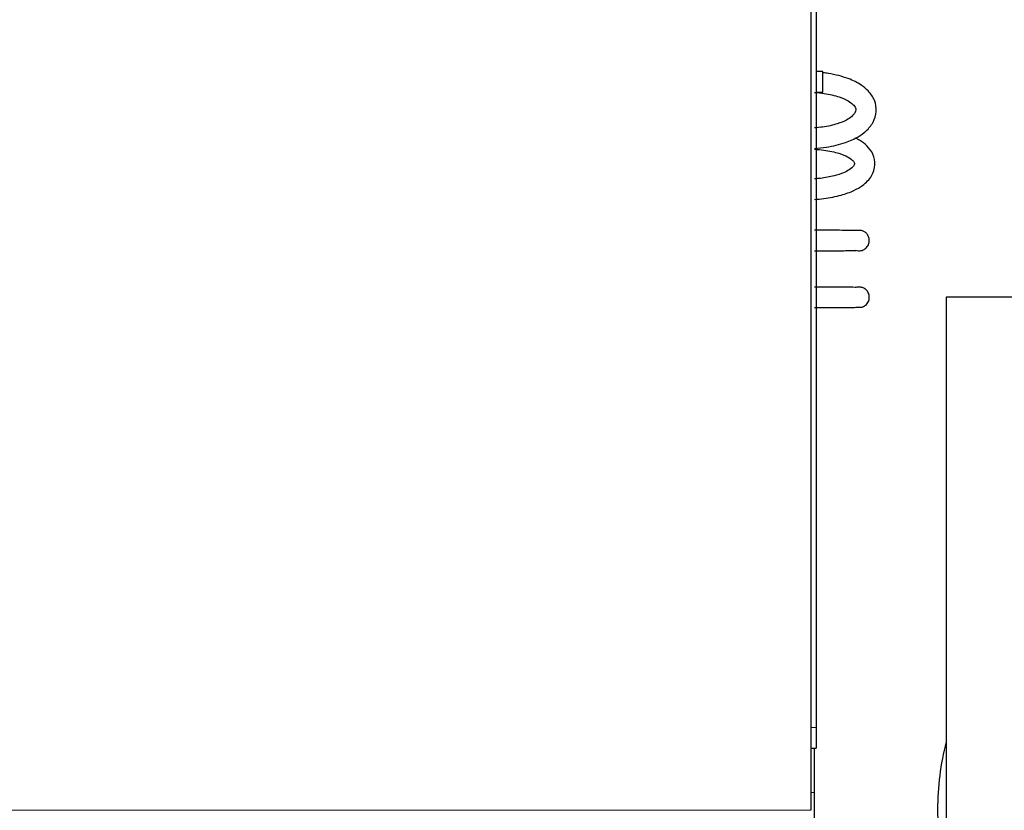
# Model space of a CAD drawing. Header units: inches. Extents: x 0 to 29700, y -16 to 21000.
# Tile 36 of 256: x 7079 to 7367, y 8755 to 8987. Entities that reach past the tile are written whole.
import ezdxf

# ---------------------------------------------------------------- set-up
doc = ezdxf.new("R2010")
doc.units = ezdxf.units.IN
doc.layers.add('1', color=7, linetype='Continuous', true_color=0xffffff)

msp = doc.modelspace()

# ---------------------------------------------------------------- linework, layer by layer
at = {"layer": '1', "color": 2, "linetype": 'Continuous', "lineweight": 25}
for p, q in [((7310.251, 9129.762), (7310.251, 8755.362)), ((7311.751, 9125.562), (7311.751, 8779.562)), ((7313.751, 8971.362), (7311.751, 8971.362)), ((7313.751, 8968.362), (7313.751, 8971.362)), ((7313.751, 8965.362), (7313.751, 8968.362)), ((7311.751, 8965.362), (7313.751, 8965.362)), ((7325.275, 8924.806), (7324.833, 8924.846)), ((7504.751, 8905.362), (7349.751, 8905.362)), ((7349.751, 8905.362), (7349.751, 8606.162)), ((7311.751, 8779.562), (7311.751, 8773.562)), ((7310.251, 8773.562), (7311.751, 8773.562)), ((7311.251, 8760.562), (7311.251, 8773.567)), ((7311.251, 8752.562), (7311.251, 8760.562))]:
    msp.add_line(p, q, dxfattribs=at)
at = {"layer": '1', "color": 110, "linetype": 'Continuous', "lineweight": 13}
for p, q in [((7310.251, 8779.562), (7311.751, 8779.562)), ((7310.25, 8760.562), (7311.251, 8760.562)), ((6810.251, 8755.362), (7310.251, 8755.362))]:
    msp.add_line(p, q, dxfattribs=at)
at = {"layer": '1', "color": 2, "linetype": 'Continuous', "lineweight": 25}
for start, end in [(165.63375, 180), (180, 194.36625)]:
    msp.add_arc((7427.251, 8755.512), 80, start, end, dxfattribs=at)
for points, knots in [([(7311.285, 8948.876), (7312.477, 8948.962), (7315.616, 8949.324), (7320.166, 8950.403), (7323.921, 8952.115), (7326.62, 8954.074), (7328.599, 8956.485), (7329.586, 8959.647), (7329.037, 8963.022), (7327.264, 8965.61), (7324.764, 8967.67), (7321.004, 8969.563), (7316.901, 8970.574), (7314.316, 8970.953), (7313.801, 8971.019)], [0, 0, 0, 0, 0.0646583, 0.1740908, 0.263375, 0.3320346, 0.4223845, 0.512638, 0.604345, 0.6920678, 0.7614893, 0.8548007, 0.9713638, 1, 1, 1, 1]), ([(7311.313, 8965.257), (7312.253, 8965.189), (7314.798, 8964.909), (7318.405, 8964.107), (7321.097, 8962.894), (7322.709, 8961.663), (7323.345, 8960.676), (7323.425, 8960.176), (7323.246, 8959.397), (7322.322, 8958.285), (7320.545, 8957.078), (7317.827, 8955.937), (7314.448, 8955.2), (7312.113, 8954.941), (7311.309, 8954.879)], [0, 0, 0, 0, 0.0641632, 0.1785437, 0.2684807, 0.3356546, 0.4197883, 0.5073722, 0.5942775, 0.6819679, 0.7488783, 0.8362007, 0.9449553, 1, 1, 1, 1]), ([(7311.28, 8933.967), (7312.194, 8934.029), (7314.892, 8934.293), (7318.98, 8935.079), (7322.732, 8936.457), (7325.792, 8938.261), (7328.173, 8940.71), (7329.238, 8944.041), (7328.591, 8947.23), (7326.809, 8949.606), (7324.895, 8951.037), (7323.633, 8951.723), (7323.196, 8951.937)], [0, 0, 0, 0, 0.0637831, 0.1910342, 0.2991953, 0.3878315, 0.520444, 0.6440925, 0.7591219, 0.869539, 0.9572079, 1, 1, 1, 1]), ([(7311.317, 8948.662), (7312.252, 8948.599), (7314.773, 8948.343), (7318.323, 8947.613), (7320.918, 8946.534), (7322.436, 8945.462), (7323.005, 8944.676), (7323.033, 8944.308), (7322.828, 8943.8), (7321.766, 8942.77), (7319.717, 8941.68), (7316.927, 8940.753), (7313.862, 8940.211), (7311.866, 8940.02), (7311.292, 8939.977)], [0, 0, 0, 0, 0.0650675, 0.1807543, 0.2710048, 0.3376647, 0.421345, 0.5090993, 0.6025621, 0.7046215, 0.7740576, 0.8589858, 0.9600466, 1, 1, 1, 1]), ([(7325.185, 8924.835), (7325.083, 8924.858), (7324.337, 8924.887), (7322.142, 8924.917), (7319.945, 8924.935), (7317.262, 8924.948), (7314.307, 8924.957), (7312.284, 8924.96), (7311.297, 8924.961)], [0, 0, 0, 0, 0.292601, 0.4384204, 0.5830885, 0.7269061, 0.8698198, 1, 1, 1, 1]), ([(7323.412, 8919.103), (7323.659, 8919.025), (7324.14, 8918.937), (7324.86, 8918.984), (7325.499, 8919.181), (7326.058, 8919.495), (7326.537, 8919.918), (7326.921, 8920.441), (7327.183, 8921.031), (7327.35, 8921.825), (7327.265, 8922.767), (7326.812, 8923.717), (7326.114, 8924.43), (7325.543, 8924.718), (7325.23, 8924.821)], [0, 0, 0, 0, 0.0809368, 0.1574332, 0.2278642, 0.2936862, 0.3616919, 0.4310298, 0.5000197, 0.5670059, 0.6891956, 0.7943788, 0.8984922, 1, 1, 1, 1]), ([(7311.319, 8918.963), (7312.262, 8918.964), (7314.184, 8918.967), (7316.94, 8918.976), (7319.367, 8918.989), (7321.267, 8919.007), (7322.972, 8919.036), (7323.468, 8919.063), (7323.475, 8919.083)], [0, 0, 0, 0, 0.1368812, 0.2872582, 0.4364088, 0.5845113, 0.732029, 1, 1, 1, 1]), ([(7323.447, 8908.233), (7323.439, 8908.254), (7322.946, 8908.283), (7321.251, 8908.314), (7319.356, 8908.333), (7316.934, 8908.347), (7314.181, 8908.357), (7312.262, 8908.36), (7311.32, 8908.361)], [0, 0, 0, 0, 0.2669909, 0.4146523, 0.5629288, 0.7122875, 0.862911, 1, 1, 1, 1]), ([(7325.261, 8902.513), (7325.506, 8902.595), (7325.946, 8902.807), (7326.5, 8903.269), (7326.901, 8903.804), (7327.17, 8904.388), (7327.311, 8905.011), (7327.317, 8905.661), (7327.184, 8906.294), (7326.855, 8907.035), (7326.235, 8907.749), (7325.31, 8908.251), (7324.325, 8908.415), (7323.693, 8908.313), (7323.377, 8908.211)], [0, 0, 0, 0, 0.0804164, 0.1565158, 0.2266171, 0.2921519, 0.3599372, 0.4290823, 0.4978809, 0.5646815, 0.6866616, 0.7921663, 0.8971046, 1, 1, 1, 1]), ([(7311.297, 8902.363), (7312.285, 8902.364), (7314.309, 8902.367), (7317.268, 8902.377), (7319.956, 8902.391), (7322.157, 8902.411), (7324.359, 8902.443), (7325.11, 8902.474), (7325.214, 8902.498)], [0, 0, 0, 0, 0.1301356, 0.2729866, 0.416774, 0.5614404, 0.7072839, 1, 1, 1, 1])]:
    msp.add_open_spline(points, degree=3, knots=knots, dxfattribs=at)

doc.saveas('drawing.dxf')
